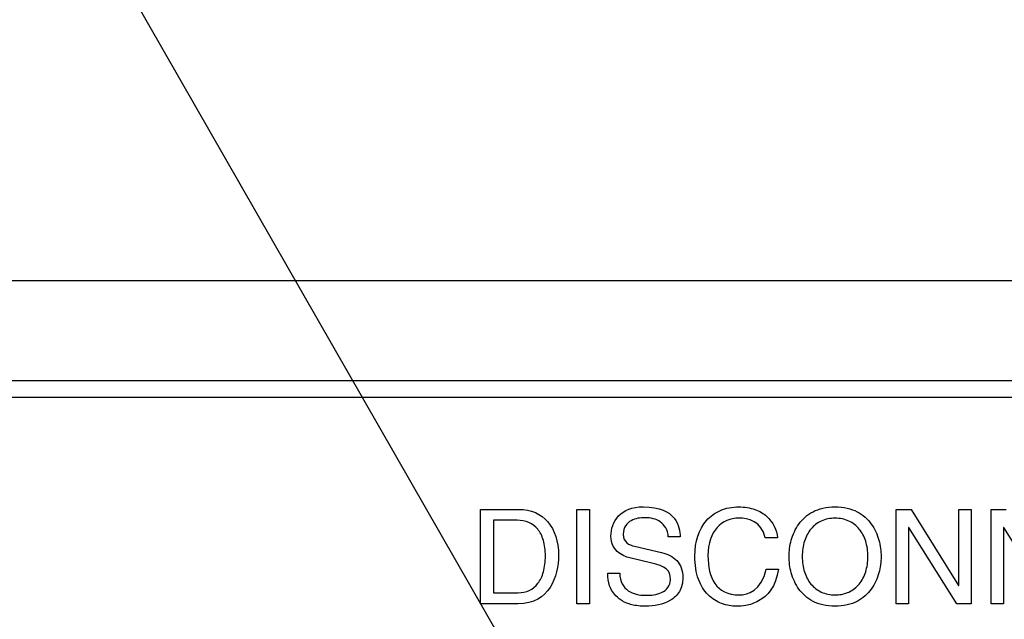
# Model space of a CAD drawing. Header units: inches. Extents: x 0 to 34, y 0 to 22.
# Tile 60 of 72: x 26.052 to 26.399, y 16.636 to 16.847. Entities that reach past the tile are written whole.
import ezdxf

# ---------------------------------------------------------------- set-up
doc = ezdxf.new("R2010")
doc.units = ezdxf.units.IN
doc.header["$LTSCALE"] = 1.87
doc.header["$MEASUREMENT"] = 0
doc.layers.get('0').update_dxf_attribs({"linetype": 'CONTINUOUS'})
doc.layers.add('03___PRT_ALL_CURVES', color=7, linetype='CONTINUOUS')
doc.layers.add('DETAIL', color=7, linetype='CONTINUOUS')

msp = doc.modelspace()

# ---------------------------------------------------------------- linework, layer by layer
at = {"color": 7, "linetype": 'CONTINUOUS'}
for p, q in [((25.66084, 16.75519), (31.44021, 16.75519)), ((31.43521, 16.71985), (25.66584, 16.71985))]:
    msp.add_line(p, q, dxfattribs=at)
at = {"color": 3, "linetype": 'CONTINUOUS'}
msp.add_line((31.43219, 16.71395), (25.66886, 16.71395), dxfattribs=at)
at = {"layer": '03___PRT_ALL_CURVES', "color": 40, "linetype": 'CONTINUOUS'}
for points in [[(26.2142, 16.67457, 2.62537), (26.2142, 16.67457, 2.62537), (26.22767, 16.67457, 2.62537), (26.22767, 16.67457, 2.62537)], [(26.2142, 16.64132, 2.62537), (26.2142, 16.64132, 2.62537), (26.2142, 16.67457, 2.62537), (26.2142, 16.67457, 2.62537)], [(26.24808, 16.64132, 2.62537), (26.24808, 16.64132, 2.62537), (26.24808, 16.67457, 2.62537), (26.24808, 16.67457, 2.62537)], [(26.24808, 16.67457, 2.62537), (26.24808, 16.67457, 2.62537), (26.25257, 16.67457, 2.62537), (26.25257, 16.67457, 2.62537)], [(26.25257, 16.67457, 2.62537), (26.25257, 16.67457, 2.62537), (26.25257, 16.64132, 2.62537), (26.25257, 16.64132, 2.62537)], [(26.27156, 16.67545, 2.62537), (26.28318, 16.67545, 2.62537), (26.28433, 16.6685, 2.62537), (26.28452, 16.66484, 2.62537)], [(26.36058, 16.64132, 2.62537), (26.36058, 16.64132, 2.62537), (26.36058, 16.67457, 2.62537), (26.36058, 16.67457, 2.62537)], [(26.36058, 16.67457, 2.62537), (26.36058, 16.67457, 2.62537), (26.36591, 16.67457, 2.62537), (26.36591, 16.67457, 2.62537)], [(26.36591, 16.67457, 2.62537), (26.36591, 16.67457, 2.62537), (26.38253, 16.64771, 2.62537), (26.38253, 16.64771, 2.62537)], [(26.38262, 16.67457, 2.62537), (26.38262, 16.67457, 2.62537), (26.38697, 16.67457, 2.62537), (26.38697, 16.67457, 2.62537)], [(26.38262, 16.64771, 2.62537), (26.38262, 16.64771, 2.62537), (26.38262, 16.67457, 2.62537), (26.38262, 16.67457, 2.62537)], [(26.38697, 16.67457, 2.62537), (26.38697, 16.67457, 2.62537), (26.38697, 16.64132, 2.62537), (26.38697, 16.64132, 2.62537)], [(26.39401, 16.64132, 2.62537), (26.39401, 16.64132, 2.62537), (26.39401, 16.67457, 2.62537), (26.39401, 16.67457, 2.62537)], [(26.39401, 16.67457, 2.62537), (26.39401, 16.67457, 2.62537), (26.39933, 16.67457, 2.62537), (26.39933, 16.67457, 2.62537)], [(26.22707, 16.67072, 2.62537), (26.22707, 16.67072, 2.62537), (26.21869, 16.67072, 2.62537), (26.21869, 16.67072, 2.62537)], [(26.21869, 16.67072, 2.62537), (26.21869, 16.67072, 2.62537), (26.21869, 16.64517, 2.62537), (26.21869, 16.64517, 2.62537)], [(26.30517, 16.67146, 2.62537), (26.29915, 16.67146, 2.62537), (26.29429, 16.66702, 2.62537), (26.29429, 16.65827, 2.62537)], [(26.31447, 16.66457, 2.62537), (26.31322, 16.6704, 2.62537), (26.30836, 16.67146, 2.62537), (26.30517, 16.67146, 2.62537)], [(26.36503, 16.66818, 2.62537), (26.36503, 16.66818, 2.62537), (26.36493, 16.66818, 2.62537), (26.36493, 16.66818, 2.62537)], [(26.36493, 16.66818, 2.62537), (26.36493, 16.66818, 2.62537), (26.36493, 16.64132, 2.62537), (26.36493, 16.64132, 2.62537)], [(26.38193, 16.64132, 2.62537), (26.38193, 16.64132, 2.62537), (26.36503, 16.66818, 2.62537), (26.36503, 16.66818, 2.62537)], [(26.39845, 16.66818, 2.62537), (26.39845, 16.66818, 2.62537), (26.39836, 16.66818, 2.62537), (26.39836, 16.66818, 2.62537)], [(26.39836, 16.66818, 2.62537), (26.39836, 16.66818, 2.62537), (26.39836, 16.64132, 2.62537), (26.39836, 16.64132, 2.62537)], [(26.41535, 16.64132, 2.62537), (26.41535, 16.64132, 2.62537), (26.39845, 16.66818, 2.62537), (26.39845, 16.66818, 2.62537)], [(26.26447, 16.66577, 2.62537), (26.26447, 16.66295, 2.62537), (26.26646, 16.66202, 2.62537), (26.26841, 16.66156, 2.62537)], [(26.28452, 16.66484, 2.62537), (26.28452, 16.66484, 2.62537), (26.28031, 16.66484, 2.62537), (26.28031, 16.66484, 2.62537)], [(26.31882, 16.66457, 2.62537), (26.31882, 16.66457, 2.62537), (26.31447, 16.66457, 2.62537), (26.31447, 16.66457, 2.62537)], [(26.26841, 16.66156, 2.62537), (26.26841, 16.66156, 2.62537), (26.2779, 16.65938, 2.62537), (26.2779, 16.65938, 2.62537)], [(26.27401, 16.65577, 2.62537), (26.27401, 16.65577, 2.62537), (26.2672, 16.65734, 2.62537), (26.2672, 16.65734, 2.62537)], [(26.29429, 16.65827, 2.62537), (26.29429, 16.65045, 2.62537), (26.29707, 16.64443, 2.62537), (26.30531, 16.64443, 2.62537)], [(26.28109, 16.64989, 2.62537), (26.28109, 16.65336, 2.62537), (26.27947, 16.65447, 2.62537), (26.27401, 16.65577, 2.62537)], [(26.30531, 16.64443, 2.62537), (26.30822, 16.64443, 2.62537), (26.31327, 16.64582, 2.62537), (26.3148, 16.65355, 2.62537)], [(26.3148, 16.65355, 2.62537), (26.3148, 16.65355, 2.62537), (26.31915, 16.65355, 2.62537), (26.31915, 16.65355, 2.62537)], [(26.25901, 16.65206, 2.62537), (26.25901, 16.65206, 2.62537), (26.26322, 16.65206, 2.62537), (26.26322, 16.65206, 2.62537)], [(26.38253, 16.64771, 2.62537), (26.38253, 16.64771, 2.62537), (26.38262, 16.64771, 2.62537), (26.38262, 16.64771, 2.62537)], [(26.21869, 16.64517, 2.62537), (26.21869, 16.64517, 2.62537), (26.22739, 16.64517, 2.62537), (26.22739, 16.64517, 2.62537)], [(26.22748, 16.64132, 2.62537), (26.22748, 16.64132, 2.62537), (26.2142, 16.64132, 2.62537), (26.2142, 16.64132, 2.62537)], [(26.25257, 16.64132, 2.62537), (26.25257, 16.64132, 2.62537), (26.24808, 16.64132, 2.62537), (26.24808, 16.64132, 2.62537)], [(26.36493, 16.64132, 2.62537), (26.36493, 16.64132, 2.62537), (26.36058, 16.64132, 2.62537), (26.36058, 16.64132, 2.62537)], [(26.38697, 16.64132, 2.62537), (26.38697, 16.64132, 2.62537), (26.38193, 16.64132, 2.62537), (26.38193, 16.64132, 2.62537)], [(26.39836, 16.64132, 2.62537), (26.39836, 16.64132, 2.62537), (26.39401, 16.64132, 2.62537), (26.39401, 16.64132, 2.62537)]]:
    msp.add_open_spline(points, degree=3, dxfattribs=at)
for points, knots in [([(26.22767, 16.67457, 2.62537), (26.23632, 16.67457, 2.62537), (26.24581, 16.66311, 2.62537), (26.23841, 16.64132, 2.62537), (26.22748, 16.64132, 2.62537)], [0, 0, 0, 0, 0.562492, 1, 1, 1, 1]), ([(26.2672, 16.65734, 2.62537), (26.26612, 16.6576, 2.62537), (26.26347, 16.65839, 2.62537), (26.26073, 16.66131, 2.62537), (26.25961, 16.66607, 2.62537), (26.26183, 16.67299, 2.62537), (26.26753, 16.67545, 2.62537), (26.27156, 16.67545, 2.62537)], [0, 0, 0, 0, 0.263702, 0.395553, 0.527404, 0.763702, 1, 1, 1, 1]), ([(26.28966, 16.65813, 2.62537), (26.28966, 16.66325, 2.62537), (26.29189, 16.66974, 2.62537), (26.29832, 16.67456, 2.62537), (26.30493, 16.67583, 2.62537), (26.31114, 16.67478, 2.62537), (26.31655, 16.67143, 2.62537), (26.3185, 16.66734, 2.62537), (26.31882, 16.66457, 2.62537)], [0, 0, 0, 0, 0.265279, 0.397919, 0.530558, 0.647919, 0.765279, 1, 1, 1, 1]), ([(26.33906, 16.64045, 2.62537), (26.33758, 16.64045, 2.62537), (26.33464, 16.64077, 2.62537), (26.33003, 16.64248, 2.62537), (26.32591, 16.64627, 2.62537), (26.32333, 16.65222, 2.62537), (26.32261, 16.65795, 2.62537), (26.32333, 16.66367, 2.62537), (26.32591, 16.66963, 2.62537), (26.33003, 16.6734, 2.62537), (26.33464, 16.67512, 2.62537), (26.33758, 16.67545, 2.62537), (26.33906, 16.67545, 2.62537)], [0, 0, 0, 0, 0.06249, 0.12498, 0.24996, 0.37494, 0.499919, 0.62494, 0.74996, 0.87498, 0.93749, 1, 1, 1, 1]), ([(26.33906, 16.67545, 2.62537), (26.34053, 16.67545, 2.62537), (26.34347, 16.67512, 2.62537), (26.34808, 16.6734, 2.62537), (26.3522, 16.66963, 2.62537), (26.35478, 16.66367, 2.62537), (26.3555, 16.65795, 2.62537), (26.35478, 16.65222, 2.62537), (26.3522, 16.64627, 2.62537), (26.34808, 16.64248, 2.62537), (26.34347, 16.64077, 2.62537), (26.34053, 16.64045, 2.62537), (26.33906, 16.64045, 2.62537)], [0, 0, 0, 0, 0.06251, 0.12502, 0.25004, 0.37506, 0.500081, 0.62506, 0.75004, 0.87502, 0.93751, 1, 1, 1, 1]), ([(26.22739, 16.64517, 2.62537), (26.23031, 16.64517, 2.62537), (26.23392, 16.64693, 2.62537), (26.23655, 16.65225, 2.62537), (26.23726, 16.65814, 2.62537), (26.23654, 16.66396, 2.62537), (26.23386, 16.6691, 2.62537), (26.23012, 16.67072, 2.62537), (26.22707, 16.67072, 2.62537)], [0, 0, 0, 0, 0.249993, 0.37499, 0.499986, 0.62499, 0.749993, 1, 1, 1, 1]), ([(26.28031, 16.66484, 2.62537), (26.28019, 16.66741, 2.62537), (26.27782, 16.6708, 2.62537), (26.27281, 16.67189, 2.62537), (26.26695, 16.6712, 2.62537), (26.26447, 16.66829, 2.62537), (26.26447, 16.66577, 2.62537)], [0, 0, 0, 0, 0.285055, 0.570111, 0.785055, 1, 1, 1, 1]), ([(26.33906, 16.67146, 2.62537), (26.33735, 16.67146, 2.62537), (26.33395, 16.67074, 2.62537), (26.33035, 16.66787, 2.62537), (26.32802, 16.66358, 2.62537), (26.32721, 16.65794, 2.62537), (26.32802, 16.65231, 2.62537), (26.33035, 16.64802, 2.62537), (26.33395, 16.64514, 2.62537), (26.33752, 16.64439, 2.62537), (26.3394, 16.64443, 2.62537), (26.33957, 16.64444, 2.62537)], [0, 0, 0, 0, 0.123457, 0.246914, 0.370371, 0.493828, 0.617284, 0.740741, 0.864198, 0.987655, 1, 1, 1, 1]), ([(26.33957, 16.64444, 2.62537), (26.3411, 16.6445, 2.62537), (26.34428, 16.64523, 2.62537), (26.34776, 16.64802, 2.62537), (26.35009, 16.65231, 2.62537), (26.3509, 16.65794, 2.62537), (26.35009, 16.66358, 2.62537), (26.34776, 16.66787, 2.62537), (26.34416, 16.67074, 2.62537), (26.34076, 16.67146, 2.62537), (26.33906, 16.67146, 2.62537)], [0, 0, 0, 0, 0.113924, 0.240506, 0.367089, 0.493671, 0.620253, 0.746835, 0.873418, 1, 1, 1, 1]), ([(26.2779, 16.65938, 2.62537), (26.28005, 16.65887, 2.62537), (26.28288, 16.65749, 2.62537), (26.28504, 16.65417, 2.62537), (26.28575, 16.64986, 2.62537), (26.28453, 16.64523, 2.62537), (26.28019, 16.6413, 2.62537), (26.27276, 16.64011, 2.62537), (26.26881, 16.64063, 2.62537), (26.26746, 16.64096, 2.62537)], [0, 0, 0, 0, 0.165104, 0.247656, 0.330208, 0.453304, 0.576401, 0.822594, 1, 1, 1, 1]), ([(26.31915, 16.65355, 2.62537), (26.31822, 16.64727, 2.62537), (26.31375, 16.64236, 2.62537), (26.30737, 16.64051, 2.62537), (26.30392, 16.64039, 2.62537), (26.3019, 16.6406, 2.62537), (26.29809, 16.64157, 2.62537), (26.29409, 16.6441, 2.62537), (26.29058, 16.64953, 2.62537), (26.28966, 16.65494, 2.62537), (26.28966, 16.65813, 2.62537)], [0, 0, 0, 0, 0.124453, 0.186679, 0.248905, 0.342792, 0.436679, 0.624453, 0.812226, 1, 1, 1, 1]), ([(26.26746, 16.64096, 2.62537), (26.26679, 16.64113, 2.62537), (26.26439, 16.64192, 2.62537), (26.26138, 16.64434, 2.62537), (26.2593, 16.64753, 2.62537), (26.25901, 16.65051, 2.62537), (26.25901, 16.65206, 2.62537)], [0, 0, 0, 0, 0.064925, 0.259699, 0.62985, 1, 1, 1, 1]), ([(26.26322, 16.65206, 2.62537), (26.26322, 16.64906, 2.62537), (26.26582, 16.64516, 2.62537), (26.27157, 16.64399, 2.62537), (26.27826, 16.64471, 2.62537), (26.28109, 16.64751, 2.62537), (26.28109, 16.64989, 2.62537)], [0, 0, 0, 0, 0.283902, 0.567804, 0.783902, 1, 1, 1, 1])]:
    msp.add_open_spline(points, degree=3, knots=knots, dxfattribs=at)
at = {"layer": 'DETAIL', "color": 2, "linetype": 'CONTINUOUS'}
msp.add_line((26.33136, 16.43714), (25.76163, 17.431), dxfattribs=at)

doc.saveas('drawing.dxf')
